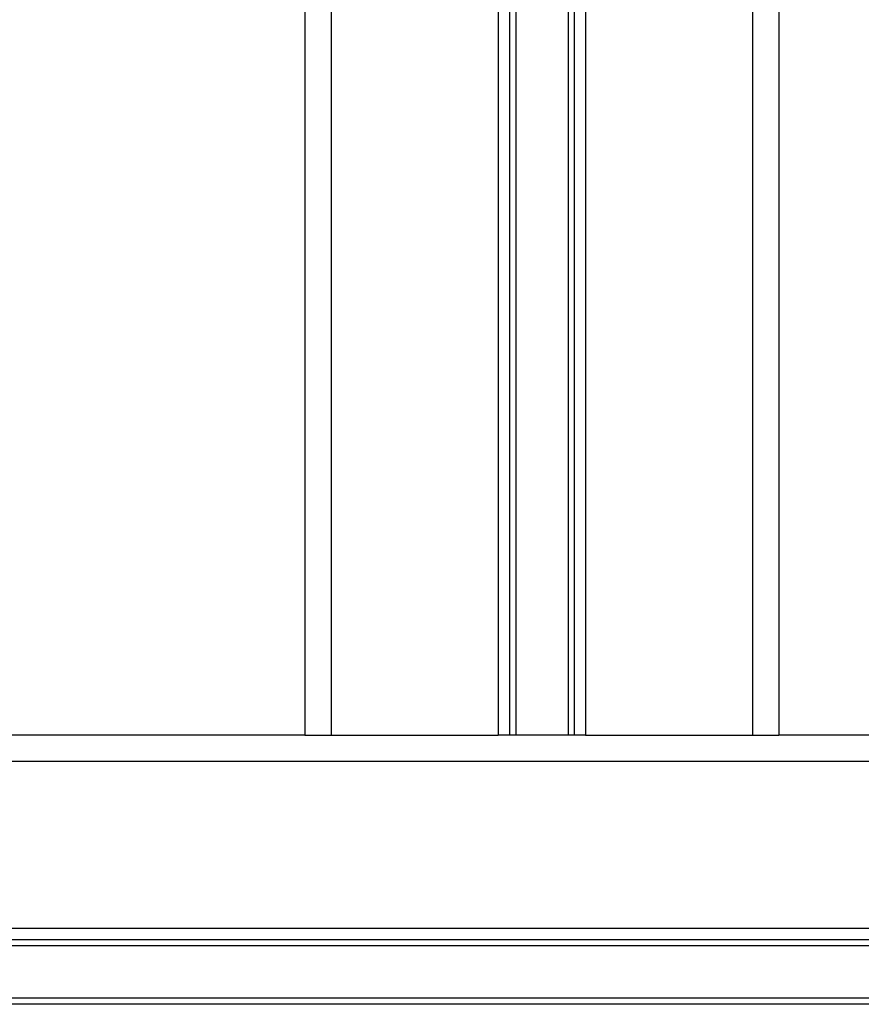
# Model space of a CAD drawing. Header units: millimetres. Extents: x 0 to 420, y 0 to 297.
# Tile 48 of 68: x 288 to 300, y 164 to 178. Entities that reach past the tile are written whole.
import ezdxf

# ---------------------------------------------------------------- set-up
doc = ezdxf.new("R2010")
doc.units = ezdxf.units.MM

msp = doc.modelspace()

# ---------------------------------------------------------------- linework, layer by layer
at = {"color": 7, "linetype": 'Continuous', "lineweight": 25}
for p, q in [((291.8081, 264.3666), (291.8081, 167.5517)), ((292.1908, 264.3666), (292.1908, 167.5517)), ((294.6169, 264.3666), (294.6169, 167.5517)), ((294.7828, 264.29), (294.7828, 167.5517)), ((294.8707, 264.29), (294.8707, 167.5517)), ((295.6336, 264.29), (295.6336, 167.5517)), ((295.7214, 264.29), (295.7214, 167.5517)), ((295.8874, 264.3666), (295.8874, 167.5517)), ((298.3135, 264.3666), (298.3135, 167.5517)), ((298.6962, 264.3666), (298.6962, 167.5517)), ((291.8081, 167.5517), (275.8126, 167.5517)), ((291.8081, 167.5517), (292.1908, 167.5517)), ((292.1908, 167.5517), (294.6169, 167.5517)), ((295.8874, 167.5517), (294.6169, 167.5517)), ((295.8874, 167.5517), (298.3135, 167.5517)), ((298.3135, 167.5517), (298.6962, 167.5517)), ((320.2786, 167.5517), (298.6962, 167.5517)), ((343.1621, 167.169), (275.8126, 167.169)), ((343.1621, 164.7429), (275.8126, 164.7429)), ((335.2409, 164.577), (283.7339, 164.577)), ((335.2299, 164.4891), (283.7448, 164.4891)), ((335.2299, 163.7263), (283.7448, 163.7263)), ((335.2409, 163.6384), (283.7339, 163.6384))]:
    msp.add_line(p, q, dxfattribs=at)

doc.saveas('drawing.dxf')
